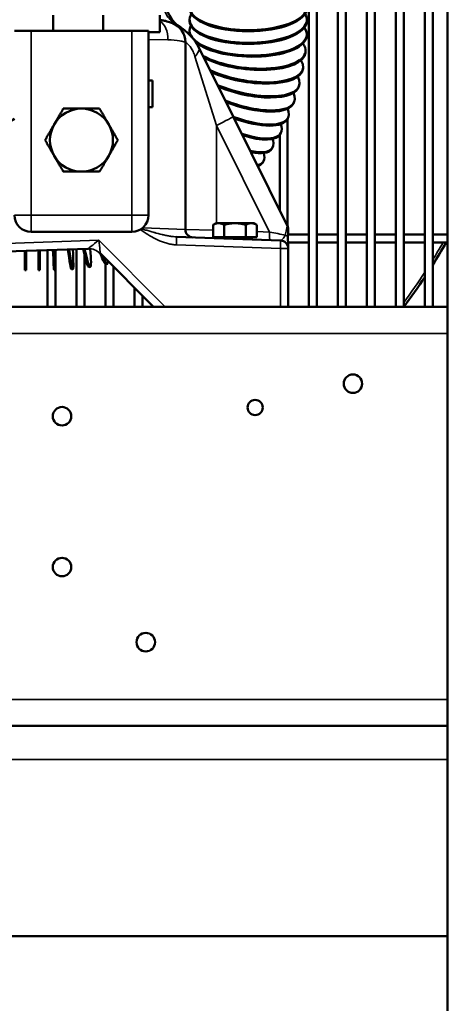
# Model space of a CAD drawing. Header units: inches. Extents: x 1 to 237, y 4 to 150.
# Tile 62 of 237: x 76 to 82, y 97 to 112. Entities that reach past the tile are written whole.
import ezdxf

# ---------------------------------------------------------------- set-up
doc = ezdxf.new("R2010")
doc.units = ezdxf.units.IN
doc.header["$LTSCALE"] = 7
doc.header["$MEASUREMENT"] = 0
doc.layers.add('Visible (ANSI)', color=7, linetype='Continuous', lineweight=50)
doc.layers.add('Visible Narrow (ANSI)', color=7, linetype='Continuous', lineweight=35)

msp = doc.modelspace()

# ---------------------------------------------------------------- linework, layer by layer
at = {"layer": 'Visible (ANSI)'}
for p, q in [((80.043, 123.528), (80.043, 107.646)), ((80.161, 123.528), (80.161, 107.646)), ((80.476, 123.528), (80.476, 107.646)), ((80.594, 123.528), (80.594, 107.646)), ((80.909, 107.646), (80.909, 123.528)), ((81.027, 107.646), (81.027, 123.528)), ((81.342, 107.646), (81.342, 123.528)), ((81.46, 107.646), (81.46, 123.528)), ((81.775, 107.646), (81.775, 123.528)), ((81.893, 107.646), (81.893, 123.528)), ((82.111, 113.146), (82.111, 97.146)), ((76.228, 111.996), (76.228, 111.764)), ((76.976, 111.996), (76.976, 111.764)), ((77.822, 111.746), (77.822, 111.996)), ((77.996, 111.907), (77.996, 111.907)), ((78.265, 111.928), (78.265, 111.91)), ((80.015, 111.928), (80.015, 111.91)), ((75.651, 111.764), (75.901, 111.764)), ((77.401, 111.764), (75.901, 111.764)), ((77.401, 111.764), (77.651, 111.764)), ((77.651, 109.014), (77.651, 111.764)), ((78.264, 111.77), (78.264, 111.752)), ((77.651, 111.746), (77.822, 111.746)), ((80.013, 111.708), (80.013, 111.69)), ((78.201, 108.803), (78.201, 111.597)), ((78.914, 110.486), (78.4, 111.516)), ((79.995, 111.455), (79.993, 111.437)), ((79.958, 111.203), (79.954, 111.185)), ((77.711, 111.024), (77.651, 111.024)), ((77.711, 110.624), (77.711, 111.024)), ((79.902, 110.955), (79.897, 110.937)), ((77.711, 110.624), (77.651, 110.624)), ((79.828, 110.712), (79.822, 110.694)), ((79.723, 108.862), (78.914, 110.486)), ((79.728, 110.453), (79.728, 108.851)), ((79.737, 110.474), (79.73, 110.457)), ((79.61, 110.211), (79.61, 109.09)), ((79.628, 110.244), (79.62, 110.227)), ((79.503, 110.021), (79.493, 110.005)), ((79.295, 109.752), (79.295, 109.721)), ((79.362, 109.808), (79.352, 109.792)), ((78.66, 108.895), (78.616, 108.87)), ((78.616, 108.686), (78.616, 108.87)), ((78.698, 108.895), (78.66, 108.895)), ((78.941, 108.895), (78.698, 108.895)), ((78.779, 108.686), (78.779, 108.87)), ((79.185, 108.895), (78.941, 108.895)), ((79.103, 108.686), (79.103, 108.87)), ((79.222, 108.895), (79.185, 108.895)), ((79.222, 108.895), (79.266, 108.87)), ((79.266, 108.686), (79.266, 108.87)), ((75.901, 108.764), (77.401, 108.764)), ((79.62, 108.637), (78.068, 108.692)), ((78.779, 108.686), (78.616, 108.686)), ((78.688, 108.686), (78.688, 108.67)), ((79.103, 108.686), (78.779, 108.686)), ((79.266, 108.686), (79.103, 108.686)), ((79.194, 108.686), (79.194, 108.661)), ((79.458, 108.724), (79.458, 108.724)), ((79.61, 108.734), (79.61, 108.734)), ((79.735, 108.724), (80.043, 108.724)), ((79.736, 108.809), (79.736, 108.735)), ((80.161, 108.724), (80.476, 108.724)), ((80.594, 108.724), (80.909, 108.724)), ((81.027, 108.724), (81.342, 108.724)), ((81.46, 108.724), (81.775, 108.724)), ((81.893, 108.724), (82.111, 108.724)), ((78.069, 108.606), (78.069, 108.606)), ((78.941, 108.661), (79.194, 108.661)), ((79.62, 108.637), (79.62, 108.637)), ((79.735, 108.606), (80.043, 108.606)), ((79.736, 108.517), (79.736, 108.579)), ((80.161, 108.606), (80.476, 108.606)), ((80.594, 108.606), (80.909, 108.606)), ((81.027, 108.606), (81.342, 108.606)), ((81.46, 108.606), (81.775, 108.606)), ((81.893, 108.606), (82.111, 108.606)), ((74.639, 108.441), (76.747, 108.514)), ((75.807, 108.482), (75.807, 108.192)), ((75.827, 108.482), (75.827, 108.192)), ((76.012, 108.489), (76.012, 108.192)), ((76.032, 108.489), (76.032, 108.192)), ((76.145, 108.493), (76.145, 107.646)), ((76.263, 108.498), (76.263, 108.468)), ((76.578, 108.509), (76.578, 107.646)), ((76.696, 108.424), (76.696, 107.646)), ((76.933, 108.441), (77.728, 107.646)), ((79.736, 107.646), (79.736, 108.517)), ((76.782, 108.242), (76.762, 108.239)), ((77.011, 108.288), (77.011, 107.646)), ((77.037, 108.291), (77.018, 108.286)), ((77.129, 108.245), (77.129, 107.646)), ((75.827, 108.192), (75.807, 108.192)), ((76.032, 108.192), (76.012, 108.192)), ((76.263, 108.194), (76.243, 108.193)), ((76.263, 108.194), (76.263, 107.646)), ((76.523, 108.21), (76.503, 108.208)), ((77.444, 107.93), (77.444, 107.646)), ((77.563, 107.812), (77.563, 107.646)), ((65.611, 107.646), (82.111, 107.646)), ((82.111, 101.396), (65.611, 101.396)), ((82.111, 98.26), (65.061, 98.26))]:
    msp.add_line(p, q, dxfattribs=at)
for centre, radius in [((80.702, 106.501), 0.138), ((79.243, 106.146), 0.113), ((76.361, 106.016), 0.138), ((76.361, 103.766), 0.138), ((77.611, 102.646), 0.138)]:
    msp.add_circle(centre, radius, dxfattribs=at)
for centre, radius, start, end in [((73.901, 113.315), 3.356, 7.9595, 301.4317), ((78.401, 112.235), 0.5, 180, 237.4738), ((77.901, 111.597), 0.3, 0, 67.514), ((76.651, 110.134), 0.47, 90, 150), ((76.651, 110.134), 0.47, 30, 90), ((76.651, 110.134), 0.47, 150, 210), ((76.651, 110.134), 0.47, 330, 30), ((76.651, 110.134), 0.47, 210, 270), ((76.651, 110.134), 0.47, 270, 330), ((75.901, 109.014), 0.25, 180, 270), ((77.401, 109.014), 0.25, 270, 0), ((79.616, 108.809), 0.12, 0, 26.5), ((78.321, 108.803), 0.12, 180, 268), ((79.154, 108.636), 0.025, 90, 133.3523), ((79.616, 108.517), 0.12, 0, 88), ((73.901, 113.315), 9.449, 327.7613, 330.1054), ((76.756, 108.265), 0.25, 90.4062, 91.9611), ((76.756, 108.265), 0.25, 45, 50.1956), ((73.901, 113.315), 9.449, 323.1323, 326.4427)]:
    msp.add_arc(centre, radius, start, end, dxfattribs=at)
for centre, major_axis, ratio, start_param, end_param in [((79.14, 112.117), (0.875, 0), 0.390731, 2.889384, 6.535394), ((79.14, 112.099), (0.875, 0), 0.390731, 3.141593, 6.283185), ((79.14, 111.928), (0.875, 0), 0.390731, 2.889384, 6.535394), ((79.14, 111.91), (0.875, 0), 0.390731, 3.141593, 6.283185), ((79.139, 111.739), (-0.874, 0.031), 0.390526, 6.080053, 6.586365), ((79.139, 111.739), (0.874, -0.031), 0.390526, 3.502788, 6.583129), ((79.138, 111.721), (-0.874, 0.031), 0.390526, 0, 0.156787), ((79.125, 111.551), (-0.87, 0.096), 0.388745, 6.123935, 6.124866), ((79.138, 111.721), (0.874, -0.031), 0.390526, 3.624349, 6.283185), ((79.125, 111.551), (0.87, -0.096), 0.388745, 3.890245, 6.62907), ((79.123, 111.532), (0.87, -0.096), 0.388745, 3.916871, 6.283185), ((79.097, 111.363), (0.86, -0.16), 0.385142, 4.125142, 6.631573), ((79.097, 111.363), (-0.86, 0.16), 0.385142, 0.645808, 0.645817), ((79.094, 111.345), (-0.86, 0.16), 0.385142, 0.670511, 0.670521), ((79.094, 111.345), (0.86, -0.16), 0.385142, 4.148509, 6.283185), ((79.056, 111.178), (-0.846, 0.223), 0.379736, 0.858948, 0.858949), ((79.056, 111.178), (0.846, -0.223), 0.379736, 4.353371, 6.635865), ((79.051, 111.16), (0.846, -0.223), 0.379736, 4.375806, 6.283185), ((79.001, 110.996), (-0.828, 0.284), 0.372551, 1.063818, 1.063823), ((78.995, 110.979), (-0.828, 0.284), 0.372551, 1.084596, 1.084597), ((79.001, 110.996), (0.828, -0.284), 0.372551, 4.589791, 6.642055), ((78.932, 110.818), (-0.805, 0.344), 0.36362, 1.273075, 1.273077), ((78.925, 110.801), (-0.805, 0.344), 0.36362, 1.293908, 1.29391), ((78.995, 110.979), (0.828, -0.284), 0.372551, 4.612437, 6.283185), ((78.932, 110.818), (0.805, -0.344), 0.36362, 4.845954, 6.650303), ((78.925, 110.801), (-0.805, 0.344), 0.36362, 1.685263, 1.685272), ((78.932, 110.818), (-0.805, 0.344), 0.36362, 1.700172, 1.700181), ((78.925, 110.801), (0.805, -0.344), 0.36362, 4.869778, 6.283185), ((78.851, 110.645), (-0.778, 0.401), 0.352987, 1.566578, 1.56658), ((78.851, 110.645), (0.778, -0.401), 0.352987, 5.136447, 6.660835), ((78.842, 110.628), (0.778, -0.401), 0.352987, 5.162751, 6.283185), ((78.756, 110.477), (0.747, -0.456), 0.340699, 5.487107, 6.673956), ((78.746, 110.461), (0.747, -0.456), 0.340699, 5.518537, 6.283185), ((78.65, 110.315), (0.713, -0.507), 0.326816, 5.966484, 6.690071), ((78.639, 110.3), (0.713, -0.507), 0.326816, 6.01274, 6.283185), ((77.591, 109.412), (-0.402, 0.777), 0.191267, 2.330344, 2.330345), ((77.427, 109.334), (0.35, -0.802), 0.167513, 0.673423, 0.673539), ((77.609, 109.421), (-0.402, 0.777), 0.191267, 2.350218, 2.350219), ((77.609, 109.421), (0.402, -0.777), 0.191267, 0.5745, 0.574504), ((77.609, 109.421), (0.402, -0.777), 0.191267, 0.275563, 0.275571), ((77.768, 109.509), (-0.452, 0.749), 0.214125, 2.631401, 2.631406), ((77.784, 109.519), (-0.452, 0.749), 0.214125, 2.674109, 2.674118), ((76.217, 109.068), (0.026, -0.875), 0.012632, 5.424516, 6.283185), ((76.237, 109.069), (0.026, -0.875), 0.012632, 5.424361, 7.142139), ((76.422, 109.079), (0.081, -0.871), 0.039316, 5.429916, 6.283185), ((76.442, 109.081), (0.081, -0.871), 0.039316, 5.431679, 7.130133), ((76.626, 109.104), (0.136, -0.864), 0.065815, 5.455727, 6.283185), ((76.646, 109.107), (0.136, -0.864), 0.065815, 5.459533, 7.08707), ((76.827, 109.14), (0.19, -0.854), 0.092006, 5.656063, 6.283185), ((76.847, 109.145), (0.19, -0.854), 0.092006, 5.739009, 6.53971)]:
    msp.add_ellipse(centre, major_axis=major_axis, ratio=ratio, start_param=start_param, end_param=end_param, dxfattribs=at)
for points, knots in [([(78.016, 111.874), (78.016, 111.874), (78.014, 111.875), (78.009, 111.877), (78.004, 111.879), (77.997, 111.882), (77.995, 111.882), (77.986, 111.886), (77.976, 111.889), (77.954, 111.897), (77.941, 111.901), (77.912, 111.909), (77.895, 111.913), (77.86, 111.92), (77.842, 111.923), (77.822, 111.925)], [-0.9873894, -0.9873894, -0.9873894, -0.9873894, -0.8668231, -0.8668231, -0.7412059, -0.7412059, -0.7052782, -0.7052782, -0.5628738, -0.5628738, -0.4231669, -0.4231669, -0.2775319, -0.2775319, -0.1422454, -0.1422454, -0.1422454, -0.1422454]), ([(78.4, 111.516), (78.378, 111.56), (78.301, 111.68), (78.159, 111.804), (78.043, 111.864), (78.016, 111.874), (78.016, 111.874)], [-1.73775, -1.73775, -1.73775, -1.73775, -1.4895, -0.993, -0.4965, 0, 0, 0, 0]), ([(79.734, 108.712), (79.733, 108.71), (79.733, 108.707), (79.732, 108.704), (79.732, 108.702), (79.732, 108.699), (79.732, 108.696), (79.732, 108.696), (79.732, 108.695), (79.731, 108.695)], [-0.06248714, -0.06248714, -0.06248714, -0.06248714, -0.0310514, -0.0310514, -0.0310514, -0.0051554, -0.0051554, -0.0051554, -0.00043084, -0.00043084, -0.00043084, -0.00043084]), ([(79.732, 108.647), (79.732, 108.652), (79.732, 108.656), (79.731, 108.66), (79.731, 108.664), (79.731, 108.668), (79.731, 108.672), (79.731, 108.676), (79.731, 108.679), (79.731, 108.683), (79.731, 108.684), (79.731, 108.684), (79.731, 108.685), (79.731, 108.688), (79.731, 108.691), (79.731, 108.694), (79.731, 108.694), (79.732, 108.695), (79.731, 108.695)], [0.000176, 0.000176, 0.000176, 0.000176, 0.0356688, 0.0356688, 0.0356688, 0.067951, 0.067951, 0.067951, 0.0996808, 0.0996808, 0.0996808, 0.1059093, 0.1059093, 0.1059093, 0.131707, 0.131707, 0.131707, 0.1350415, 0.1350415, 0.1350415, 0.1350415]), ([(79.731, 108.695), (79.731, 108.694), (79.731, 108.693), (79.731, 108.692), (79.731, 108.69), (79.731, 108.688), (79.731, 108.685), (79.731, 108.682), (79.731, 108.678), (79.731, 108.675), (79.731, 108.674), (79.731, 108.674), (79.731, 108.673), (79.731, 108.673), (79.731, 108.673), (79.731, 108.673), (79.731, 108.669), (79.731, 108.665), (79.731, 108.661), (79.732, 108.656), (79.732, 108.652), (79.732, 108.647)], [0, 0, 0, 0, 0.0097436, 0.0097436, 0.0097436, 0.0285341, 0.0285341, 0.0285341, 0.0589268, 0.0589268, 0.0589268, 0.0635263, 0.0635263, 0.0635263, 0.0654438, 0.0654438, 0.0654438, 0.0983553, 0.0983553, 0.0983553, 0.1346326, 0.1346326, 0.1346326, 0.1346326]), ([(79.736, 108.735), (79.736, 108.735), (79.736, 108.735), (79.736, 108.735), (79.736, 108.735), (79.736, 108.735), (79.736, 108.735), (79.736, 108.734), (79.736, 108.731), (79.735, 108.722), (79.735, 108.717), (79.734, 108.712)], [0.00001709, 0.00001709, 0.00001709, 0.00001709, 0.00011398, 0.00011398, 0.00025591, 0.00025591, 0.00071569, 0.00071569, 0.00770034, 0.00770034, 0.01504262, 0.01504262, 0.01504262, 0.01504262]), ([(79.732, 108.647), (79.733, 108.642), (79.733, 108.638), (79.733, 108.633), (79.734, 108.628), (79.734, 108.623), (79.734, 108.619)], [0.00052494, 0.00052494, 0.00052494, 0.00052494, 0.03871955, 0.03871955, 0.03871955, 0.0777798, 0.0777798, 0.0777798, 0.0777798]), ([(79.734, 108.619), (79.734, 108.623), (79.734, 108.628), (79.733, 108.633), (79.733, 108.636), (79.733, 108.639), (79.733, 108.642)], [0.00007935, 0.00007935, 0.00007935, 0.00007935, 0.03918853, 0.03918853, 0.03918853, 0.06394484, 0.06394484, 0.06394484, 0.06394484]), ([(79.734, 108.619), (79.735, 108.612), (79.735, 108.605), (79.735, 108.599), (79.735, 108.595), (79.736, 108.592), (79.736, 108.589), (79.736, 108.587), (79.736, 108.585), (79.736, 108.584), (79.736, 108.583), (79.736, 108.582), (79.736, 108.581), (79.736, 108.58), (79.736, 108.579), (79.736, 108.579)], [-0.01104013, -0.01104013, -0.01104013, -0.01104013, -0.00553431, -0.00553431, -0.00553431, -0.00280212, -0.00280212, -0.00280212, -0.0014209, -0.0014209, -0.0014209, -0.00072658, -0.00072658, -0.00072658, -0.00002823, -0.00002823, -0.00002823, -0.00002823]), ([(79.736, 108.579), (79.736, 108.579), (79.736, 108.579), (79.736, 108.579), (79.736, 108.58), (79.736, 108.581), (79.736, 108.582), (79.736, 108.584), (79.736, 108.586), (79.736, 108.588), (79.736, 108.59), (79.736, 108.593), (79.735, 108.596), (79.735, 108.604), (79.735, 108.611), (79.734, 108.619)], [-0.1184269, -0.1184269, -0.1184269, -0.1184269, -0.112038, -0.112038, -0.112038, -0.1009598, -0.1009598, -0.1009598, -0.0863562, -0.0863562, -0.0863562, -0.0620466, -0.0620466, -0.0620466, -0.000001, -0.000001, -0.000001, -0.000001])]:
    msp.add_open_spline(points, degree=3, knots=knots, dxfattribs=at)
for points, weights in [([(76.244, 110.369), (76.307, 110.478), (76.38, 110.604)], [1, 1.08759348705, 1.09793409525]), ([(76.38, 110.604), (76.525, 110.604), (76.651, 110.604)], [1.09793409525, 1.08759348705, 1]), ([(76.651, 110.604), (76.777, 110.604), (76.922, 110.604)], [1, 1.08759348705, 1.09793409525]), ([(76.922, 110.604), (76.995, 110.478), (77.058, 110.369)], [1.09793409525, 1.08759348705, 1]), ([(76.108, 110.134), (76.181, 110.26), (76.244, 110.369)], [1.09793409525, 1.08759348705, 1]), ([(77.058, 110.369), (77.121, 110.26), (77.194, 110.134)], [1, 1.08759348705, 1.09793409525]), ([(76.244, 109.899), (76.181, 110.008), (76.108, 110.134)], [1, 1.08759348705, 1.09793409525]), ([(77.194, 110.134), (77.121, 110.008), (77.058, 109.899)], [1.09793409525, 1.08759348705, 1]), ([(76.38, 109.664), (76.307, 109.79), (76.244, 109.899)], [1.09793409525, 1.08759348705, 1]), ([(77.058, 109.899), (76.995, 109.79), (76.922, 109.664)], [1, 1.08759348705, 1.09793409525]), ([(76.651, 109.664), (76.525, 109.664), (76.38, 109.664)], [1, 1.08759348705, 1.09793409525]), ([(76.922, 109.664), (76.777, 109.664), (76.651, 109.664)], [1.09793409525, 1.08759348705, 1]), ([(78.698, 108.895), (78.66, 108.895), (78.616, 108.87)], [1, 1.0379548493, 1]), ([(78.779, 108.87), (78.735, 108.895), (78.698, 108.895)], [1, 1.0379548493, 1]), ([(78.941, 108.895), (78.866, 108.895), (78.779, 108.87)], [1, 1.0379548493, 1]), ([(79.103, 108.87), (79.016, 108.895), (78.941, 108.895)], [1, 1.0379548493, 1]), ([(79.185, 108.895), (79.147, 108.895), (79.103, 108.87)], [1, 1.0379548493, 1]), ([(79.266, 108.87), (79.222, 108.895), (79.185, 108.895)], [1, 1.0379548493, 1])]:
    msp.add_rational_spline(points, weights, degree=2, dxfattribs=at)
at = {"layer": 'Visible Narrow (ANSI)'}
for p, q in [((75.901, 109.014), (75.901, 111.764)), ((77.401, 111.764), (77.401, 109.014)), ((77.94, 111.631), (77.651, 111.637)), ((78.345, 111.382), (78.666, 110.352)), ((78.666, 110.352), (79.458, 108.763)), ((78.666, 108.895), (78.666, 110.352)), ((75.651, 109.014), (75.901, 109.014)), ((77.401, 109.014), (75.901, 109.014)), ((75.901, 109.014), (75.901, 108.764)), ((77.401, 108.764), (77.401, 109.014)), ((77.401, 109.014), (77.651, 109.014)), ((77.569, 108.828), (78.201, 108.803)), ((78.616, 108.792), (78.201, 108.803)), ((79.458, 108.763), (79.266, 108.769)), ((76.908, 108.64), (74.703, 108.563)), ((77.902, 107.646), (76.908, 108.64)), ((78.068, 108.572), (79.62, 108.517)), ((79.62, 108.517), (79.62, 107.646)), ((79.62, 108.517), (79.736, 108.517)), ((82.111, 107.252), (65.611, 107.252)), ((65.611, 101.79), (82.111, 101.79)), ((65.061, 100.896), (82.111, 100.896))]:
    msp.add_line(p, q, dxfattribs=at)
for start, end in [(328.1435, 329.9674), (323.4509, 326.8058)]:
    msp.add_arc((73.901, 113.315), 9.409, start, end, dxfattribs=at)
for centre, major_axis, ratio, start_param, end_param in [((78.326, 112.279), (-0.239, -0.439), 0.923879, 5.177574, 6.270332), ((77.745, 111.631), (0.01, 0.3), 0.652214, 4.735161, 5.931997), ((78.132, 111.382), (0.268, 0.134), 0.41195, 5.402929, 6.283185), ((78.645, 110.352), (0.268, 0.134), 0.031186, 4.774857, 6.283185), ((79.616, 108.405), (0.107, 0.457), 0.005095, 5.466495, 6.277053), ((78.064, 108.572), (0.004, 0.12), 0.034878, 4.713607, 6.283185), ((78.675, 108.79), (-0.004, -0.12), 0.069714, 5.770688, 6.283185), ((79.467, 108.763), (-0.004, -0.12), 0.069714, 4.714823, 6.283185), ((79.437, 108.764), (0.37, -0.07), 0.007906, 0.816569, 1.514338), ((79.616, 108.683), (0.12, 0), 0.368644, 0.317736, 0.893386), ((79.613, 108.683), (0.122, 0), 0.368644, 0.268498, 0.321742), ((76.904, 108.64), (-0.156, -0.126), 0.013065, 0.017504, 1.587082), ((76.904, 108.64), (0.029, -0.199), 0.020655, 6.281396, 7.850974), ((79.616, 108.517), (0.004, 0.12), 0.034878, 4.713607, 6.283185), ((79.616, 108.735), (0, -0.37), 0.324324, 1.332056, 1.332302), ((79.616, 108.735), (0, -0.37), 0.324324, 1.332056, 1.332304), ((76.756, 108.265), (-0.009, 0.25), 0.999373, 5.463207, 6.283185), ((77.262, 108.282), (-0.329, 0.159), 0.005548, 6.273242, 6.299141)]:
    msp.add_ellipse(centre, major_axis=major_axis, ratio=ratio, start_param=start_param, end_param=end_param, dxfattribs=at)
for points, knots in [([(77.94, 111.631), (78.011, 111.629), (78.108, 111.617), (78.186, 111.601), (78.201, 111.597), (78.201, 111.597)], [0, 0, 0, 0, 0.4231669, 0.7052782, 0.9873894, 0.9873894, 0.9873894, 0.9873894]), ([(78.201, 111.597), (78.201, 111.597), (78.211, 111.591), (78.255, 111.555), (78.308, 111.481), (78.337, 111.408), (78.345, 111.382)], [0, 0, 0, 0, 0.4965, 0.993, 1.4895, 1.73775, 1.73775, 1.73775, 1.73775]), ([(78.291, 111.501), (78.29, 111.503), (78.287, 111.508), (78.284, 111.512), (78.283, 111.514)], [-1.27695143, -1.27695143, -1.27695143, -1.27695143, -1.24127499, -1.20656815, -1.20656815, -1.20656815, -1.20656815]), ([(77.528, 108.799), (77.547, 108.786), (77.567, 108.773), (77.587, 108.76), (77.624, 108.736), (77.661, 108.714), (77.699, 108.692), (77.737, 108.671), (77.776, 108.651), (77.816, 108.634), (77.836, 108.626), (77.856, 108.618), (77.877, 108.61), (77.897, 108.603), (77.918, 108.597), (77.939, 108.591), (77.96, 108.586), (77.982, 108.581), (78.003, 108.578), (78.025, 108.575), (78.047, 108.572), (78.068, 108.572)], [0.151991, 0.151991, 0.151991, 0.151991, 0.331177, 0.331177, 0.331177, 0.662355, 0.662355, 0.662355, 0.993532, 0.993532, 0.993532, 1.159121, 1.159121, 1.159121, 1.324709, 1.324709, 1.324709, 1.490298, 1.490298, 1.490298, 1.655886, 1.655886, 1.655886, 1.655886]), ([(77.547, 108.811), (77.568, 108.805), (77.588, 108.799), (77.63, 108.787), (77.651, 108.781), (77.693, 108.769), (77.714, 108.763), (77.742, 108.755), (77.748, 108.753), (77.755, 108.751)], [-1.4801198, -1.4801198, -1.4801198, -1.4801198, -1.3247091, -1.3247091, -1.1591205, -1.1591205, -0.9935319, -0.9935319, -0.9372415, -0.9372415, -0.9372415, -0.9372415]), ([(78.068, 108.692), (78.052, 108.692), (78.018, 108.695), (77.965, 108.702), (77.91, 108.713), (77.835, 108.73), (77.736, 108.756), (77.631, 108.786), (77.568, 108.805), (77.547, 108.811)], [-1.655886, -1.655886, -1.655886, -1.655886, -1.490298, -1.324709, -1.159121, -0.993532, -0.662355, -0.331177, -0.175756, -0.175756, -0.175756, -0.175756]), ([(77.961, 108.703), (77.962, 108.703), (77.964, 108.703), (77.985, 108.699), (78.005, 108.697), (78.039, 108.693), (78.054, 108.692), (78.068, 108.692)], [-0.3435016, -0.3435016, -0.3435016, -0.3435016, -0.3311773, -0.3311773, -0.144558, -0.144558, -0.0000233, -0.0000233, -0.0000233, -0.0000233]), ([(79.691, 108.718), (79.689, 108.712), (79.687, 108.707), (79.684, 108.702), (79.682, 108.697), (79.679, 108.693), (79.677, 108.689), (79.675, 108.686), (79.673, 108.683), (79.671, 108.68), (79.667, 108.675), (79.664, 108.67), (79.66, 108.666), (79.657, 108.662), (79.654, 108.659), (79.651, 108.656), (79.65, 108.655), (79.649, 108.654), (79.648, 108.653), (79.644, 108.649), (79.639, 108.645), (79.635, 108.642), (79.631, 108.64), (79.626, 108.638), (79.623, 108.637), (79.622, 108.637), (79.621, 108.637), (79.62, 108.637)], [-0.8245923, -0.8245923, -0.8245923, -0.8245923, -0.7328036, -0.7328036, -0.7328036, -0.6475527, -0.6475527, -0.6475527, -0.5889945, -0.5889945, -0.5889945, -0.4797321, -0.4797321, -0.4797321, -0.3821144, -0.3821144, -0.3821144, -0.3533967, -0.3533967, -0.3533967, -0.2032386, -0.2032386, -0.2032386, -0.0390813, -0.0390813, -0.0390813, 0, 0, 0, 0])]:
    msp.add_open_spline(points, degree=3, knots=knots, dxfattribs=at)
msp.add_open_spline([(78.208, 111.592), (78.208, 111.592), (78.208, 111.592), (78.207, 111.593)], degree=3, dxfattribs=at)

doc.saveas('drawing.dxf')
